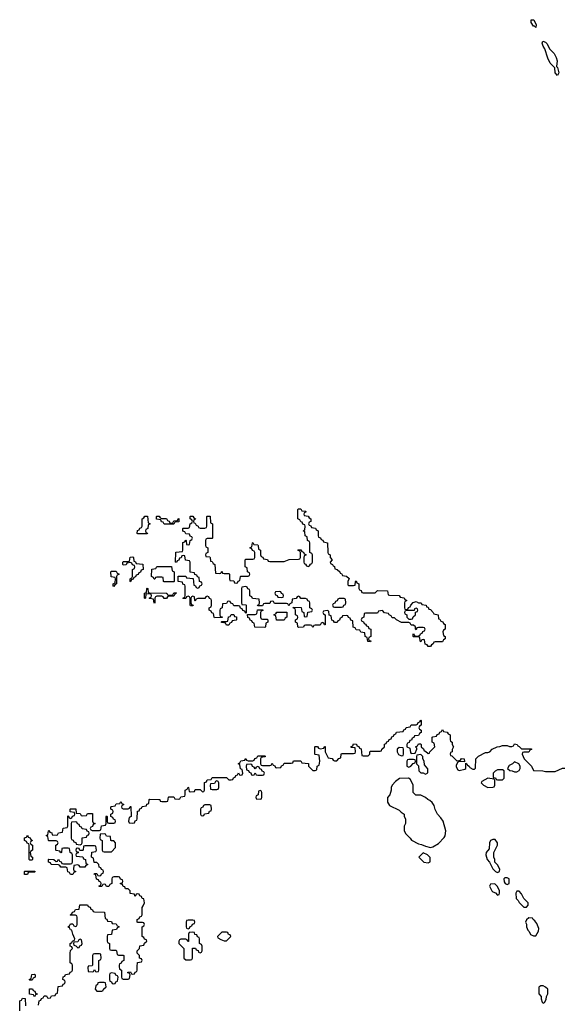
# Model space of a CAD drawing. Header units: inches. Extents: x 1980008 to 2252673, y 74414 to 260562.
# Tile 74 of 228: x 2119166 to 2123698, y 179684 to 187892. Entities that reach past the tile are written whole.
import ezdxf

# ---------------------------------------------------------------- set-up
doc = ezdxf.new("R2010")
doc.units = ezdxf.units.IN
doc.header["$MEASUREMENT"] = 0
for name, color, linetype in [('C1117', 7, 'Continuous'), ('C1118', 7, 'Continuous'), ('C1127', 7, 'Continuous'), ('C1128', 7, 'Continuous')]:
    doc.layers.add(name, color=color, linetype=linetype)

msp = doc.modelspace()

# ---------------------------------------------------------------- linework, layer by layer
at = {"layer": 'C1117', "color": 5, "elevation": 40}
for points in [[(2119250, 179886), (2119246, 179890), (2119262, 179898), (2119267.3, 179932.7), (2119290, 179934), (2119294, 179930), (2119294, 179910), (2119278, 179902), (2119270, 179886)], [(2119930, 179946), (2119918, 179942), (2119914, 179930), (2119914, 179890), (2119918, 179878), (2119932.7, 179872.7), (2119938, 179858), (2119950, 179854), (2119962, 179858), (2119967.3, 179872.7), (2119982, 179878), (2119986, 179910), (2119982, 179922), (2119967.3, 179927.3), (2119962, 179942)], [(2119870, 179866), (2119830, 179866), (2119818, 179862), (2119814, 179850), (2119802, 179838), (2119794, 179810), (2119810, 179794), (2119850, 179794), (2119862, 179798), (2119866, 179810), (2119886, 179830), (2119882, 179862)], [(2119290, 179746), (2119282, 179762), (2119247.3, 179767.3), (2119247.3, 179812.7), (2119272.7, 179812.7), (2119278, 179798), (2119292.7, 179792.7), (2119298, 179778), (2119312.7, 179772.7), (2119312.7, 179767.3), (2119298, 179762)]]:
    msp.add_lwpolyline(points, close=True, dxfattribs=at)
for points in [[(2119322, 179678), (2119327.3, 179712.7), (2119342, 179718), (2119347.3, 179732.7), (2119362, 179738), (2119370, 179754), (2119390, 179754), (2119398, 179738), (2119410, 179734), (2119422, 179738), (2119430, 179754), (2119462, 179758), (2119467.3, 179772.7), (2119482, 179778), (2119487.3, 179832.7), (2119522, 179838), (2119527.3, 179852.7), (2119542, 179858), (2119546, 179870), (2119542, 179882), (2119526, 179890), (2119527.3, 179912.7), (2119542, 179918), (2119547.3, 179932.7), (2119582, 179938), (2119587.3, 179952.7), (2119602, 179958), (2119606, 179970), (2119606, 180000)], [(2119737.3, 180000), (2119734, 179990), (2119738, 179958), (2119770, 179954), (2119782, 179958), (2119790, 179974), (2119798, 179958), (2119810, 179954), (2119822, 179958), (2119826, 179970), (2119826, 180000)], [(2119995.3, 180000), (2119998, 179978), (2120000, 179977)], [(2119166, 179630), (2119167.3, 179712.7), (2119182, 179718), (2119190, 179734), (2119212.7, 179732.7), (2119214, 179670)]]:
    msp.add_lwpolyline(points, dxfattribs=at)
at = {"layer": 'C1118', "color": 5, "elevation": 40}
for points in [[(2119950, 183166), (2119946, 183170), (2119946, 183190), (2119962, 183198), (2119966, 183230), (2119962, 183242), (2119927.3, 183247.3), (2119926, 183290), (2119930, 183294), (2119970, 183294), (2119978, 183278), (2119994, 183270), (2119978, 183262), (2119974, 183250), (2119974, 183190), (2119958, 183182)], [(2119630, 181206), (2119598, 181202), (2119594, 181190), (2119594, 181070), (2119598, 181058), (2119612.7, 181052.7), (2119618, 181038), (2119632.7, 181032.7), (2119638, 181018), (2119670, 181014), (2119682, 181018), (2119686, 181030), (2119687.3, 181072.7), (2119722, 181078), (2119727.3, 181092.7), (2119742, 181098), (2119746, 181110), (2119742, 181122), (2119727.3, 181127.3), (2119722, 181142), (2119687.3, 181147.3), (2119682, 181162), (2119667.3, 181167.3), (2119662, 181182), (2119647.3, 181187.3), (2119642, 181202)], [(2119250, 180886), (2119246, 180890), (2119246, 181010), (2119242, 181022), (2119227.3, 181027.3), (2119222, 181042), (2119206, 181050), (2119207.3, 181072.7), (2119222, 181078), (2119230, 181094), (2119238, 181078), (2119252.7, 181072.7), (2119258, 181058), (2119274, 181050), (2119258, 181042), (2119254, 181030), (2119258, 181018), (2119274, 181010), (2119274, 180970), (2119258, 180962), (2119254, 180950), (2119258, 180918), (2119274, 180910), (2119274, 180890), (2119270, 180886)], [(2119870, 181106), (2119838, 181102), (2119834, 181070), (2119838, 181058), (2119854, 181050), (2119854, 180970), (2119858, 180958), (2119870, 180954), (2119930, 180954), (2119966, 180990), (2119966, 181030), (2119950, 181046), (2119930, 181046), (2119926, 181050), (2119922, 181082), (2119890, 181086), (2119882, 181102)], [(2119230, 180766), (2119207.3, 180767.3), (2119206, 180790), (2119210, 180794), (2119290, 180794), (2119294, 180790), (2119290, 180786), (2119250, 180786), (2119238, 180782)], [(2119670, 180226), (2119658, 180222), (2119650, 180206), (2119618, 180202), (2119614, 180190), (2119618, 180178), (2119632.7, 180172.7), (2119650, 180154), (2119662, 180158), (2119667.3, 180172.7), (2119682, 180178), (2119686, 180190), (2119682, 180222)]]:
    msp.add_lwpolyline(points, close=True, dxfattribs=at)
for points in [[(2120000, 180742.7), (2119990, 180746), (2119950, 180746), (2119938, 180742), (2119934, 180730), (2119934, 180690), (2119918, 180682), (2119910, 180666), (2119890, 180666), (2119882, 180682), (2119870, 180686), (2119858, 180682), (2119850, 180666), (2119827.3, 180667.3), (2119827.3, 180672.7), (2119842, 180678), (2119846, 180690), (2119842, 180702), (2119827.3, 180707.3), (2119822, 180722), (2119807.3, 180727.3), (2119802, 180762), (2119786, 180770), (2119790, 180774), (2119810, 180774), (2119818, 180758), (2119830, 180754), (2119842, 180758), (2119847.3, 180772.7), (2119862, 180778), (2119866, 180790), (2119862, 180802), (2119847.3, 180807.3), (2119842, 180822), (2119827.3, 180827.3), (2119826, 180850), (2119810, 180866), (2119787.3, 180867.3), (2119782, 180902), (2119766, 180910), (2119767.3, 180952.7), (2119802, 180958), (2119806, 180970), (2119802, 181002), (2119790, 181006), (2119710, 181006), (2119698, 181002), (2119694, 180970), (2119690, 180966), (2119666, 180966), (2119662, 180982), (2119650, 180986), (2119638, 180982), (2119634, 180970), (2119638, 180958), (2119654, 180954), (2119652.7, 180947.3), (2119638, 180942), (2119634, 180930), (2119638, 180918), (2119692.7, 180912.7), (2119698, 180898), (2119714, 180890), (2119718, 180858), (2119734, 180850), (2119718, 180842), (2119710, 180826), (2119670, 180826), (2119662, 180842), (2119650, 180846), (2119618, 180842), (2119614, 180810), (2119618, 180798), (2119634, 180790), (2119618, 180782), (2119610, 180766), (2119590, 180766), (2119582, 180782), (2119567.3, 180787.3), (2119562, 180822), (2119550, 180826), (2119510, 180826), (2119502, 180842), (2119490, 180846), (2119428.4, 180848.4), (2119422, 180862), (2119406, 180870), (2119406, 180890), (2119410, 180894), (2119451.6, 180891.6), (2119470, 180874), (2119482, 180878), (2119490, 180894), (2119498, 180878), (2119512.7, 180872.7), (2119518, 180858), (2119530, 180854), (2119590, 180854), (2119602, 180858), (2119606, 180870), (2119606, 180930), (2119602, 180942), (2119586, 180950), (2119582, 180982), (2119570, 180986), (2119530, 180986), (2119518, 180982), (2119514, 180950), (2119510, 180946), (2119502, 180962), (2119470, 180966), (2119466, 180970), (2119466, 181010), (2119482, 181018), (2119486, 181030), (2119482, 181042), (2119470, 181046), (2119410, 181046), (2119406, 181050), (2119402, 181082), (2119386, 181090), (2119402, 181098), (2119406, 181130), (2119410, 181134), (2119418, 181118), (2119432.7, 181112.7), (2119438, 181098), (2119470, 181094), (2119482, 181098), (2119490, 181114), (2119522, 181118), (2119527.3, 181152.7), (2119562, 181158), (2119566, 181170), (2119566, 181254), (2119572.7, 181252.7), (2119578, 181238), (2119590, 181234), (2119602, 181238), (2119607.3, 181252.7), (2119622, 181258), (2119626, 181270), (2119622, 181282), (2119587.3, 181287.3), (2119586, 181310), (2119590, 181314), (2119632.7, 181312.7), (2119638, 181278), (2119670, 181274), (2119678, 181258), (2119690, 181254), (2119722, 181258), (2119730, 181274), (2119774, 181274), (2119774, 181210), (2119778, 181198), (2119794, 181190), (2119778, 181182), (2119772.7, 181167.3), (2119758, 181162), (2119754, 181150), (2119758, 181138), (2119770, 181134), (2119830, 181134), (2119842, 181138), (2119847.3, 181172.7), (2119882, 181178), (2119886, 181190), (2119886, 181250), (2119890, 181254), (2119894, 181250), (2119894, 181210), (2119898, 181198), (2119910, 181194), (2119950, 181194), (2119962, 181198), (2119966, 181210), (2119962, 181222), (2119947.3, 181227.3), (2119942, 181242), (2119926, 181250), (2119926, 181270), (2119942, 181278), (2119946, 181290), (2119942, 181302), (2119926, 181310), (2119926, 181330), (2119930, 181334), (2119962, 181338), (2119970, 181354), (2120000, 181357.7)], [(2119606, 180000), (2119606, 180010), (2119602, 180022), (2119586, 180030), (2119586, 180110), (2119588.4, 180131.6), (2119606, 180150), (2119602, 180162), (2119586, 180170), (2119586, 180190), (2119602, 180198), (2119606, 180210), (2119622, 180218), (2119626, 180230), (2119608.4, 180268.4), (2119602, 180302), (2119590, 180306), (2119582, 180322), (2119566, 180330), (2119582, 180338), (2119590, 180354), (2119610, 180354), (2119618, 180338), (2119630, 180334), (2119642, 180338), (2119646, 180350), (2119646, 180410), (2119642, 180422), (2119630, 180426), (2119590, 180426), (2119586, 180430), (2119602, 180438), (2119607.3, 180452.7), (2119622, 180458), (2119630, 180474), (2119662, 180478), (2119667.3, 180512.7), (2119730, 180514), (2119738, 180498), (2119752.7, 180492.7), (2119758, 180478), (2119772.7, 180472.7), (2119778, 180458), (2119790, 180454), (2119872.7, 180452.7), (2119878, 180398), (2119892.7, 180392.7), (2119898, 180378), (2119930, 180374), (2119938, 180358), (2119970, 180354), (2119978, 180338), (2119992.7, 180332.7), (2119992.7, 180327.3), (2119978, 180322), (2119972.7, 180307.3), (2119938, 180302), (2119932.7, 180267.3), (2119898, 180262), (2119894, 180250), (2119894, 180210), (2119898, 180198), (2119914, 180190), (2119914, 180150), (2119918, 180138), (2119930, 180134), (2119970, 180134), (2119974, 180130), (2119978, 180098), (2119990, 180094), (2120000, 180094)], [(2119826, 180000), (2119826, 180050), (2119842, 180058), (2119846, 180070), (2119842, 180102), (2119830, 180106), (2119790, 180106), (2119778, 180102), (2119774, 180090), (2119774, 180010), (2119770, 180006), (2119738, 180002), (2119737.3, 180000)], [(2120000, 180022.7), (2119998, 180022), (2119994, 180010), (2119995.3, 180000)]]:
    msp.add_lwpolyline(points, dxfattribs=at)
at = {"layer": 'C1127', "color": 5, "elevation": 40}
msp.add_lwpolyline([(2120000, 179977), (2120014, 179970), (2120014, 179910), (2120018, 179898), (2120030, 179894), (2120070, 179894), (2120082, 179898), (2120086, 179930), (2120082, 179942), (2120067.3, 179947.3), (2120067.3, 179952.7), (2120090, 179954), (2120098, 179938), (2120110, 179934), (2120122, 179938), (2120127.3, 179952.7), (2120142, 179958), (2120146, 179970), (2120146.6, 180000)], dxfattribs=at)
msp.add_lwpolyline([(2123530, 179838), (2123510, 179838), (2123492.7, 179827.3), (2123492.7, 179772.7), (2123514, 179750), (2123514, 179730), (2123522, 179702), (2123530, 179694), (2123542, 179698), (2123556.4, 179723.6), (2123558, 179750), (2123568, 179770), (2123568, 179810), (2123550, 179828)], close=True, dxfattribs=at)
at = {"layer": 'C1128', "color": 5, "elevation": 40}
for points in [[(2123470, 187828), (2123458, 187838), (2123450, 187838), (2123430, 187868), (2123430, 187892), (2123451.3, 187890), (2123471.3, 187850)], [(2123650, 187426), (2123628.9, 187448.9), (2123628, 187490), (2123589.4, 187529.4), (2123569.2, 187570), (2123544, 187650), (2123529, 187670), (2123523.1, 187696.9), (2123526, 187714), (2123550, 187704.7), (2123564.7, 187690), (2123582, 187650), (2123622, 187610), (2123638, 187578), (2123646, 187550), (2123642, 187502), (2123650, 187494), (2123662, 187450)], [(2121910, 183174), (2121950, 183174), (2121962, 183178), (2121966, 183210), (2121970, 183214), (2121978, 183198), (2121994, 183190), (2121994, 183150), (2121998, 183138), (2122012.7, 183132.7), (2122018, 183118), (2122030, 183114), (2122130, 183114), (2122150, 183134), (2122231.6, 183131.6), (2122238, 183098), (2122250, 183094), (2122330, 183092), (2122338, 183078), (2122371.3, 183071.3), (2122378, 183058), (2122394, 183050), (2122378, 183042), (2122374, 183030), (2122374, 182990), (2122378, 182978), (2122390, 182974), (2122402, 182978), (2122407.3, 182992.7), (2122422, 182998), (2122427.3, 183012.7), (2122447.3, 183032.7), (2122470, 183042), (2122490, 183032), (2122514, 183030), (2122518, 183018), (2122554, 183010), (2122558, 182998), (2122570, 182994), (2122578, 182978), (2122590, 182974), (2122614, 182950), (2122618, 182938), (2122654, 182930), (2122658, 182898), (2122670, 182894), (2122678, 182878), (2122692.7, 182872.7), (2122698, 182858), (2122714, 182850), (2122714, 182810), (2122698, 182802), (2122694, 182790), (2122698, 182758), (2122714, 182750), (2122714, 182730), (2122698, 182722), (2122690, 182706), (2122630, 182706), (2122618, 182702), (2122614, 182690), (2122598, 182682), (2122590, 182666), (2122570, 182666), (2122562, 182682), (2122547.3, 182687.3), (2122542, 182722), (2122530, 182726), (2122518, 182722), (2122510, 182706), (2122506, 182710), (2122502, 182742), (2122490, 182746), (2122450, 182746), (2122446, 182750), (2122446, 182770), (2122450, 182774), (2122458, 182758), (2122470, 182754), (2122502, 182758), (2122507.3, 182772.7), (2122522, 182778), (2122527.3, 182792.7), (2122542, 182798), (2122546, 182810), (2122542, 182822), (2122530, 182826), (2122490, 182826), (2122478, 182822), (2122470, 182806), (2122466, 182810), (2122466, 182830), (2122450, 182846), (2122430, 182846), (2122422, 182862), (2122410, 182866), (2122350, 182866), (2122306, 182890), (2122290, 182906), (2122270, 182906), (2122262, 182922), (2122246, 182930), (2122242, 182942), (2122208.4, 182948.4), (2122190, 182966), (2122158, 182962), (2122150, 182946), (2122050, 182946), (2122038, 182942), (2122034, 182910), (2122018, 182902), (2122014, 182890), (2122018, 182878), (2122032.7, 182872.7), (2122038, 182858), (2122050, 182854), (2122058, 182838), (2122070, 182834), (2122078, 182818), (2122094, 182810), (2122094, 182750), (2122078, 182742), (2122074, 182730), (2122078, 182718), (2122092.7, 182712.7), (2122090, 182706), (2122067.3, 182707.3), (2122062, 182742), (2122046, 182750), (2122042, 182782), (2122010, 182786), (2122002, 182802), (2121970, 182806), (2121962, 182822), (2121947.3, 182827.3), (2121942, 182882), (2121927.3, 182887.3), (2121922, 182902), (2121907.3, 182907.3), (2121902, 182922), (2121890, 182926), (2121858, 182922), (2121852.7, 182907.3), (2121838, 182902), (2121832.7, 182887.3), (2121818, 182882), (2121812.7, 182867.3), (2121790, 182866), (2121782, 182882), (2121767.3, 182887.3), (2121762, 182922), (2121747.3, 182927.3), (2121742, 182962), (2121730, 182966), (2121698, 182962), (2121694, 182950), (2121698, 182938), (2121714, 182930), (2121712.7, 182847.3), (2121707.3, 182847.3), (2121702, 182862), (2121690, 182866), (2121678, 182862), (2121670, 182846), (2121630, 182846), (2121618, 182842), (2121610, 182826), (2121602, 182842), (2121590, 182846), (2121550, 182846), (2121538, 182842), (2121531.6, 182828.4), (2121490, 182826), (2121486, 182830), (2121482, 182862), (2121466, 182870), (2121466, 182890), (2121482, 182898), (2121486, 182910), (2121482, 182922), (2121466, 182930), (2121466, 182970), (2121462, 182982), (2121446, 182990), (2121450, 182994), (2121512.7, 182992.7), (2121518, 182958), (2121534, 182950), (2121538, 182918), (2121550, 182914), (2121562, 182918), (2121567.3, 182952.7), (2121602, 182958), (2121606, 182970), (2121602, 182982), (2121586, 182990), (2121586, 183030), (2121582, 183042), (2121567.3, 183047.3), (2121562, 183062), (2121550, 183066), (2121510, 183066), (2121502, 183082), (2121490, 183086), (2121478, 183082), (2121470, 183066), (2121438, 183062), (2121434, 183030), (2121418, 183022), (2121410, 183006), (2121402, 183022), (2121390, 183026), (2121290, 183026), (2121282, 183042), (2121270, 183046), (2121258, 183042), (2121250, 183026), (2121210, 183026), (2121198, 183022), (2121190, 183006), (2121150, 183006), (2121147.3, 183012.7), (2121162, 183018), (2121166, 183030), (2121162, 183062), (2121107.3, 183067.3), (2121102, 183082), (2121086, 183090), (2121086, 183130), (2121082, 183142), (2121067.3, 183147.3), (2121062, 183162), (2121050, 183166), (2121018, 183162), (2121014, 183150), (2121014, 183030), (2121018, 183018), (2121050, 183014), (2121054, 183010), (2121054, 182946), (2121047.3, 182947.3), (2121042, 182962), (2121027.3, 182967.3), (2121022, 182982), (2121007.3, 182987.3), (2121002, 183002), (2120990, 183006), (2120950, 183006), (2120942, 183022), (2120927.3, 183027.3), (2120922, 183042), (2120910, 183046), (2120898, 183042), (2120890, 183026), (2120858, 183022), (2120854, 182990), (2120838, 182982), (2120834, 182970), (2120834, 182930), (2120838, 182918), (2120852.7, 182912.7), (2120852.7, 182907.3), (2120790, 182906), (2120786, 182910), (2120782, 182942), (2120767.3, 182947.3), (2120762, 182962), (2120746, 182970), (2120746, 182990), (2120762, 182998), (2120766, 183010), (2120766, 183050), (2120762, 183062), (2120747.3, 183067.3), (2120742, 183082), (2120730, 183086), (2120718, 183082), (2120710, 183066), (2120650, 183066), (2120638, 183062), (2120630, 183046), (2120626, 183050), (2120622, 183082), (2120610, 183086), (2120598, 183082), (2120594, 183070), (2120594, 183030), (2120598, 183018), (2120612.7, 183012.7), (2120610, 183006), (2120590, 183006), (2120586, 183010), (2120586, 183070), (2120582, 183082), (2120570, 183086), (2120558, 183082), (2120550, 183066), (2120530, 183066), (2120526, 183070), (2120542, 183078), (2120546, 183090), (2120546, 183170), (2120542, 183182), (2120527.3, 183187.3), (2120522, 183202), (2120487.3, 183207.3), (2120487.3, 183252.7), (2120550, 183254), (2120558, 183238), (2120612.7, 183232.7), (2120618, 183178), (2120632.7, 183172.7), (2120638, 183158), (2120650, 183154), (2120662, 183158), (2120667.3, 183172.7), (2120682, 183178), (2120686, 183190), (2120682, 183202), (2120666, 183210), (2120662, 183242), (2120647.3, 183247.3), (2120642, 183262), (2120627.3, 183267.3), (2120622, 183282), (2120587.3, 183287.3), (2120586, 183370), (2120582, 183382), (2120547.3, 183387.3), (2120542, 183422), (2120530, 183426), (2120518, 183422), (2120512.7, 183407.3), (2120498, 183402), (2120492.7, 183387.3), (2120478, 183382), (2120472.7, 183367.3), (2120466, 183370), (2120467.3, 183452.7), (2120522, 183458), (2120526, 183470), (2120527.3, 183532.7), (2120542, 183538), (2120550, 183554), (2120554, 183550), (2120558, 183518), (2120570, 183514), (2120582, 183518), (2120586, 183550), (2120602, 183558), (2120606, 183570), (2120602, 183582), (2120587.3, 183587.3), (2120582, 183602), (2120550, 183606), (2120542, 183622), (2120527.3, 183627.3), (2120526, 183650), (2120530, 183654), (2120570, 183654), (2120582, 183658), (2120586, 183690), (2120602, 183698), (2120606, 183710), (2120602, 183722), (2120586, 183730), (2120586, 183750), (2120590, 183754), (2120610, 183754), (2120618, 183738), (2120632, 183732), (2120630, 183726), (2120618, 183722), (2120614, 183710), (2120618, 183698), (2120630, 183694), (2120638, 183678), (2120654, 183670), (2120658, 183658), (2120670, 183654), (2120710, 183654), (2120722, 183658), (2120726, 183670), (2120726, 183750), (2120730, 183754), (2120752.7, 183752.7), (2120758, 183698), (2120774, 183690), (2120774, 183570), (2120770, 183566), (2120730, 183566), (2120718, 183562), (2120714, 183550), (2120714, 183510), (2120718, 183498), (2120734, 183490), (2120734, 183450), (2120718, 183442), (2120714, 183430), (2120718, 183418), (2120750, 183414), (2120754, 183410), (2120758, 183378), (2120770, 183374), (2120778, 183358), (2120791.6, 183351.6), (2120798, 183278), (2120830, 183274), (2120842, 183278), (2120850, 183294), (2120858, 183278), (2120870, 183274), (2120910, 183274), (2120914, 183270), (2120914, 183230), (2120918, 183218), (2120950, 183214), (2120958, 183198), (2120970, 183194), (2120982, 183198), (2120987.3, 183212.7), (2121002, 183218), (2121006, 183250), (2121010, 183254), (2121070, 183254), (2121082, 183258), (2121086, 183270), (2121082, 183282), (2121066, 183290), (2121062, 183322), (2121046, 183330), (2121046, 183390), (2121050, 183394), (2121110, 183394), (2121122, 183398), (2121126, 183410), (2121126, 183450), (2121122, 183462), (2121107.3, 183467.3), (2121102, 183482), (2121086, 183490), (2121102, 183498), (2121106, 183530), (2121110, 183534), (2121118, 183518), (2121150, 183514), (2121154, 183510), (2121158, 183478), (2121174, 183470), (2121174, 183430), (2121178, 183418), (2121192.7, 183412.7), (2121198, 183398), (2121232.7, 183392.7), (2121238, 183378), (2121250, 183374), (2121370, 183374), (2121412.7, 183392.7), (2121490, 183394), (2121502, 183398), (2121506, 183410), (2121506, 183450), (2121502, 183462), (2121486, 183470), (2121490, 183474), (2121510, 183474), (2121518, 183458), (2121532.7, 183452.7), (2121538, 183438), (2121554, 183430), (2121538, 183422), (2121534, 183410), (2121534, 183370), (2121538, 183358), (2121550, 183354), (2121558, 183338), (2121570, 183334), (2121582, 183338), (2121590, 183354), (2121602, 183358), (2121606, 183370), (2121606, 183430), (2121602, 183442), (2121586, 183450), (2121586, 183530), (2121582, 183542), (2121566, 183550), (2121562, 183582), (2121546, 183590), (2121542, 183622), (2121528, 183630), (2121542, 183638), (2121546, 183670), (2121542, 183682), (2121527.3, 183687.3), (2121522, 183702), (2121510, 183706), (2121502, 183722), (2121486, 183730), (2121486, 183810), (2121490, 183814), (2121510, 183814), (2121518, 183798), (2121550, 183794), (2121554, 183790), (2121538, 183782), (2121534, 183770), (2121538, 183758), (2121570, 183754), (2121578, 183738), (2121594, 183730), (2121594, 183710), (2121578, 183702), (2121574, 183690), (2121578, 183678), (2121592.7, 183672.7), (2121598, 183658), (2121632.7, 183652.7), (2121638, 183638), (2121654, 183630), (2121654, 183590), (2121658, 183578), (2121672.7, 183572.7), (2121678, 183558), (2121692.7, 183552.7), (2121698, 183538), (2121731.6, 183531.6), (2121734, 183450), (2121738, 183438), (2121754, 183430), (2121754, 183410), (2121771.3, 183390), (2121754, 183370), (2121758, 183358), (2121774, 183350), (2121778, 183338), (2121790, 183334), (2121794, 183314), (2121814, 183310), (2121834, 183290), (2121838, 183278), (2121850, 183274), (2121858, 183258), (2121890, 183254), (2121912.7, 183232.7), (2121902, 183210), (2121902, 183182)], [(2120150, 183606), (2120146, 183610), (2120147.3, 183632.7), (2120162, 183638), (2120167.3, 183652.7), (2120182, 183658), (2120186, 183670), (2120186, 183730), (2120202, 183738), (2120210, 183754), (2120232.7, 183752.7), (2120238, 183698), (2120254, 183690), (2120238, 183682), (2120234, 183650), (2120218, 183642), (2120214, 183630), (2120218, 183618), (2120232.7, 183612.7), (2120230, 183606)], [(2120350, 183734), (2120390, 183734), (2120398, 183718), (2120412.7, 183712.7), (2120418, 183698), (2120430, 183694), (2120442, 183698), (2120450, 183714), (2120482, 183718), (2120486, 183730), (2120492.7, 183732.7), (2120492.7, 183707.3), (2120458, 183702), (2120450, 183686), (2120370, 183686), (2120362, 183702), (2120347.3, 183707.3), (2120342, 183722), (2120307.3, 183727.3), (2120306, 183750), (2120310, 183754), (2120330, 183754), (2120338, 183738)], [(2120090, 183206), (2120086, 183210), (2120086, 183230), (2120102, 183238), (2120106, 183250), (2120106, 183310), (2120122, 183318), (2120126, 183330), (2120122, 183342), (2120107.3, 183347.3), (2120102, 183362), (2120090, 183366), (2120058, 183362), (2120052.7, 183347.3), (2120030, 183346), (2120026, 183350), (2120026, 183370), (2120030, 183374), (2120070, 183374), (2120082, 183378), (2120087.3, 183412.7), (2120110, 183414), (2120114, 183410), (2120118, 183378), (2120132.7, 183372.7), (2120138, 183358), (2120192.7, 183352.7), (2120194, 183310), (2120178, 183302), (2120172.7, 183287.3), (2120158, 183282), (2120152.7, 183267.3), (2120138, 183262), (2120132.7, 183247.3), (2120118, 183242), (2120112.7, 183227.3), (2120098, 183222)], [(2120370, 183206), (2120366, 183210), (2120362, 183242), (2120350, 183246), (2120310, 183246), (2120298, 183242), (2120292.7, 183227.3), (2120287.3, 183227.3), (2120282, 183242), (2120266, 183250), (2120267.3, 183312.7), (2120302, 183318), (2120310, 183334), (2120432.7, 183332.7), (2120438, 183298), (2120454, 183290), (2120454, 183210), (2120450, 183206)], [(2120410, 183094), (2120442, 183098), (2120450, 183114), (2120470, 183114), (2120474, 183110), (2120458, 183102), (2120450, 183086), (2120410, 183086), (2120398, 183082), (2120390, 183066), (2120370, 183066), (2120362, 183082), (2120350, 183086), (2120310, 183086), (2120298, 183082), (2120294, 183070), (2120294, 183030), (2120290, 183026), (2120286, 183030), (2120282, 183062), (2120250, 183066), (2120246, 183070), (2120262, 183078), (2120266, 183090), (2120262, 183102), (2120250, 183106), (2120218, 183102), (2120214, 183070), (2120210, 183066), (2120206, 183070), (2120206, 183110), (2120222, 183118), (2120226, 183150), (2120230, 183154), (2120234, 183150), (2120238, 183118), (2120250, 183114), (2120387.3, 183112.7), (2120394, 183110), (2120398, 183098)], [(2121330, 183126), (2121298, 183122), (2121294, 183110), (2121298, 183098), (2121312.7, 183092.7), (2121318, 183078), (2121350, 183074), (2121362, 183078), (2121366, 183090), (2121362, 183102), (2121347.3, 183107.3), (2121342, 183122)], [(2121870, 183066), (2121830, 183066), (2121818, 183062), (2121812.7, 183047.3), (2121798, 183042), (2121792.7, 183027.3), (2121778, 183022), (2121774, 183010), (2121778, 182998), (2121790, 182994), (2121850, 182994), (2121862, 182998), (2121867.3, 183012.7), (2121882, 183018), (2121886, 183030), (2121882, 183062)], [(2121190, 182894), (2121230, 182894), (2121234, 182890), (2121234, 182870), (2121218, 182862), (2121214, 182830), (2121210, 182826), (2121127.3, 182827.3), (2121122, 182862), (2121107.3, 182867.3), (2121102, 182882), (2121087.3, 182887.3), (2121082, 182902), (2121067.3, 182907.3), (2121066, 182934), (2121130, 182934), (2121142, 182938), (2121147.3, 182972.7), (2121192.7, 182972.7), (2121192.7, 182967.3), (2121178, 182962), (2121174, 182950), (2121174, 182910), (2121178, 182898)], [(2122470, 182986), (2122458, 182982), (2122454, 182966), (2122390, 182966), (2122378, 182962), (2122374, 182950), (2122378, 182938), (2122394, 182930), (2122394, 182910), (2122410, 182894), (2122430, 182894), (2122442, 182898), (2122447.3, 182912.7), (2122466, 182930), (2122466, 182954), (2122482, 182958), (2122486, 182970), (2122482, 182982)], [(2120890, 182846), (2120882, 182862), (2120850, 182866), (2120846, 182870), (2120850, 182874), (2120890, 182874), (2120902, 182878), (2120907.3, 182912.7), (2120922, 182918), (2120930, 182934), (2120950, 182934), (2120958, 182918), (2120972.7, 182912.7), (2120974, 182890), (2120970, 182886), (2120938, 182882), (2120932.7, 182867.3), (2120918, 182862), (2120910, 182846)], [(2121370, 182886), (2121307.3, 182887.3), (2121302, 182922), (2121287.3, 182927.3), (2121287.3, 182932.7), (2121302, 182938), (2121310, 182954), (2121392.7, 182952.7), (2121394, 182910), (2121378, 182902)], [(2122330, 181826), (2122314, 181810), (2122314, 181790), (2122325.4, 181765.4), (2122350, 181754), (2122362, 181758), (2122366, 181770), (2122366, 181810), (2122362, 181822)], [(2122450, 181726), (2122410, 181726), (2122398, 181722), (2122394, 181710), (2122394, 181670), (2122410, 181662), (2122426, 181670), (2122447.3, 181692.7), (2122462, 181698), (2122466, 181710), (2122462, 181722)], [(2122510, 181766), (2122478, 181762), (2122474, 181750), (2122474, 181690), (2122491.6, 181671.6), (2122494, 181630), (2122510, 181614), (2122530, 181614), (2122550, 181602), (2122567.3, 181612.7), (2122567.3, 181647.3), (2122540.4, 181680.4), (2122538, 181710), (2122526, 181730), (2122526, 181750)], [(2121090, 181686), (2121058, 181682), (2121054, 181670), (2121058, 181638), (2121072.7, 181632.7), (2121078, 181618), (2121092.7, 181612.7), (2121098, 181598), (2121110, 181594), (2121122, 181598), (2121130, 181614), (2121138, 181598), (2121150, 181594), (2121190, 181594), (2121202, 181598), (2121206, 181610), (2121202, 181622), (2121187.3, 181627.3), (2121182, 181642), (2121167.3, 181647.3), (2121162, 181662), (2121150, 181666), (2121138, 181662), (2121130, 181646), (2121122, 181662), (2121107.3, 181667.3), (2121102, 181682)], [(2123290, 181706), (2123274, 181690), (2123245.4, 181674.6), (2123234, 181650), (2123252.7, 181632.7), (2123271.6, 181631.6), (2123290, 181622), (2123310, 181622), (2123330, 181634), (2123338, 181650), (2123338, 181670), (2123326, 181690)], [(2122408.4, 181568.4), (2122332.7, 181567.3), (2122299.6, 181540.4), (2122272, 181510), (2122262, 181490), (2122262, 181470), (2122252, 181430), (2122232.7, 181407.3), (2122232, 181370), (2122250, 181342), (2122330, 181302), (2122345.4, 181285.4), (2122372, 181270), (2122372, 181250), (2122382, 181230), (2122382, 181190), (2122372, 181170), (2122372, 181130), (2122385.4, 181105.4), (2122422, 181070), (2122431.6, 181051.6), (2122490, 181022), (2122516.9, 181016.9), (2122550, 181002), (2122590, 180992), (2122610, 180998), (2122656.5, 181023.5), (2122706, 181074), (2122712.9, 181087.1), (2122719, 181130), (2122695.3, 181210), (2122678, 181238), (2122648.7, 181270), (2122629.3, 181309.3), (2122620.2, 181340.2), (2122605.2, 181365.2), (2122584, 181384), (2122568, 181390), (2122548.9, 181408.9), (2122510, 181428), (2122468.4, 181428.4), (2122446, 181450), (2122446, 181510), (2122436.4, 181536.4), (2122420.4, 181560.4)], [(2123070, 181568), (2123018, 181542), (2123014, 181530), (2123034, 181510), (2123070, 181492), (2123110, 181494), (2123122, 181498), (2123126, 181510), (2123126, 181550), (2123122, 181562)], [(2123190, 181638), (2123150, 181638), (2123130, 181628), (2123112, 181610), (2123114, 181574), (2123131.6, 181571.6), (2123138, 181558), (2123150, 181554), (2123190, 181554), (2123206, 181570), (2123206, 181630)], [(2120810, 181546), (2120798, 181542), (2120790, 181526), (2120758, 181522), (2120754, 181510), (2120758, 181478), (2120770, 181474), (2120810, 181474), (2120822, 181478), (2120826, 181490), (2120826, 181530), (2120822, 181542)], [(2121170, 181466), (2121158, 181462), (2121154, 181430), (2121138, 181422), (2121134, 181410), (2121138, 181398), (2121170, 181394), (2121182, 181398), (2121186, 181410), (2121186, 181450), (2121182, 181462)], [(2120750, 181346), (2120710, 181346), (2120698, 181342), (2120692.7, 181327.3), (2120678, 181322), (2120674, 181310), (2120674, 181270), (2120678, 181258), (2120690, 181254), (2120702, 181258), (2120707.3, 181272.7), (2120742, 181278), (2120747.3, 181292.7), (2120762, 181298), (2120766, 181310), (2120762, 181342)], [(2123130, 181058), (2123110, 181058), (2123091.6, 181048.4), (2123082, 181030), (2123079.6, 180980.4), (2123054, 180950), (2123052, 180930), (2123062, 180890), (2123082, 180870), (2123110, 180814), (2123134, 180790), (2123150, 180782), (2123166, 180790), (2123168, 180810), (2123150, 180846), (2123126, 180870), (2123126, 180890), (2123118, 180910), (2123118, 180950), (2123148, 181010), (2123148, 181030)], [(2122530, 180946), (2122494, 180910), (2122534, 180870), (2122570, 180862), (2122587.3, 180872.7), (2122587.3, 180907.3), (2122566, 180930)], [(2123127.3, 180687.3), (2123090, 180686), (2123082, 180670), (2123102, 180630), (2123110, 180622), (2123132.7, 180612.7), (2123150, 180594), (2123162, 180598), (2123166, 180610), (2123166, 180630), (2123150, 180666)], [(2123230, 180738), (2123210, 180738), (2123202, 180730), (2123203.6, 180703.6), (2123214, 180690), (2123230, 180682), (2123246, 180690), (2123246, 180730)], [(2123330, 180626), (2123310, 180626), (2123302, 180610), (2123306, 180566), (2123322, 180550), (2123330, 180534), (2123370, 180494), (2123390, 180494), (2123406, 180510), (2123406, 180530), (2123370, 180566), (2123350, 180606)], [(2120610, 180386), (2120570, 180386), (2120558, 180382), (2120554, 180370), (2120554, 180330), (2120558, 180318), (2120570, 180314), (2120582, 180318), (2120587.3, 180332.7), (2120602, 180338), (2120607.3, 180352.7), (2120622, 180358), (2120626, 180370), (2120622, 180382)], [(2123410, 180406), (2123391.6, 180388.4), (2123382, 180370), (2123391.1, 180351.1), (2123391.3, 180330), (2123401, 180301), (2123412, 180290), (2123424.7, 180264.7), (2123450, 180254), (2123470, 180254), (2123490, 180294), (2123494.6, 180314.6), (2123476.4, 180356.4), (2123460.4, 180380.4), (2123446, 180390), (2123442, 180402)], [(2120610, 180286), (2120578, 180282), (2120574, 180270), (2120572.7, 180207.3), (2120567.3, 180207.3), (2120562, 180222), (2120550, 180226), (2120510, 180226), (2120498, 180222), (2120494, 180210), (2120494, 180190), (2120534, 180150), (2120534, 180070), (2120550, 180054), (2120590, 180054), (2120602, 180058), (2120606, 180070), (2120607.3, 180152.7), (2120632.7, 180152.7), (2120638, 180138), (2120652.7, 180132.7), (2120658, 180118), (2120670, 180114), (2120682, 180118), (2120686, 180130), (2120686, 180170), (2120682, 180182), (2120666, 180190), (2120666, 180230), (2120662, 180242), (2120647.3, 180247.3), (2120642, 180262), (2120627.3, 180267.3), (2120622, 180282)], [(2120890, 180286), (2120850, 180286), (2120814, 180250), (2120818, 180238), (2120843.6, 180223.6), (2120870, 180214), (2120890, 180214), (2120926, 180250), (2120922, 180262), (2120907.3, 180267.3), (2120902, 180282)]]:
    msp.add_lwpolyline(points, close=True, dxfattribs=at)
for points in [[(2120000, 181357.7), (2120002, 181358), (2120010, 181374), (2120018, 181358), (2120034, 181350), (2120018, 181342), (2120014, 181330), (2120018, 181318), (2120030, 181314), (2120070, 181314), (2120082, 181318), (2120087.3, 181332.7), (2120092.7, 181332.7), (2120094, 181250), (2120078, 181242), (2120074, 181210), (2120078, 181198), (2120110, 181194), (2120122, 181198), (2120127.3, 181212.7), (2120142, 181218), (2120146, 181230), (2120147.3, 181292.7), (2120162, 181298), (2120167.3, 181312.7), (2120182, 181318), (2120187.3, 181332.7), (2120222, 181338), (2120227.3, 181352.7), (2120242, 181358), (2120246, 181390), (2120250, 181394), (2120327.3, 181392.7), (2120334, 181390), (2120338, 181378), (2120350, 181374), (2120390, 181374), (2120402, 181378), (2120406, 181410), (2120410, 181414), (2120450, 181414), (2120458, 181398), (2120490, 181394), (2120502, 181398), (2120510, 181414), (2120542, 181418), (2120546, 181430), (2120546, 181470), (2120562, 181478), (2120570, 181494), (2120574, 181490), (2120578, 181458), (2120590, 181454), (2120622, 181458), (2120630, 181474), (2120670, 181474), (2120690, 181454), (2120702, 181458), (2120706, 181470), (2120707.3, 181532.7), (2120722, 181538), (2120730, 181554), (2120762, 181558), (2120770, 181574), (2120890, 181574), (2120910, 181554), (2120930, 181554), (2120942, 181558), (2120947.3, 181572.7), (2120962, 181578), (2120967.3, 181592.7), (2120982, 181598), (2120990, 181614), (2120998, 181598), (2121010, 181594), (2121022, 181598), (2121026, 181610), (2121022, 181642), (2121007.3, 181647.3), (2121002, 181682), (2120986, 181690), (2121002, 181698), (2121010, 181714), (2121042, 181718), (2121050, 181734), (2121058, 181718), (2121070, 181714), (2121110, 181714), (2121122, 181718), (2121127.3, 181732.7), (2121142, 181738), (2121150, 181754), (2121210, 181754), (2121214, 181750), (2121210, 181746), (2121178, 181742), (2121174, 181730), (2121174, 181690), (2121178, 181678), (2121190, 181674), (2121250, 181674), (2121262, 181678), (2121270, 181694), (2121278, 181678), (2121292.7, 181672.7), (2121298, 181658), (2121310, 181654), (2121342, 181658), (2121347.3, 181672.7), (2121362, 181678), (2121370, 181694), (2121430, 181694), (2121442, 181698), (2121450, 181714), (2121510, 181714), (2121518, 181698), (2121572.7, 181692.7), (2121574, 181670), (2121610, 181634), (2121630, 181634), (2121642, 181638), (2121646, 181670), (2121662, 181678), (2121668, 181710), (2121662, 181762), (2121630, 181766), (2121626, 181770), (2121626, 181830), (2121630, 181834), (2121650, 181834), (2121658, 181818), (2121670, 181814), (2121702, 181818), (2121707.3, 181832.7), (2121714, 181834), (2121714, 181790), (2121738, 181738), (2121770, 181734), (2121778, 181718), (2121790, 181714), (2121810, 181714), (2121827.3, 181732.7), (2121842, 181738), (2121846, 181770), (2121850, 181774), (2121950, 181774), (2121962, 181778), (2121966, 181790), (2121962, 181822), (2121930, 181826), (2121926, 181830), (2121942, 181838), (2121950, 181854), (2121972.7, 181852.7), (2121978, 181838), (2121992.7, 181832.7), (2121998, 181818), (2122012.7, 181812.7), (2122018, 181758), (2122030, 181754), (2122070, 181754), (2122086, 181770), (2122086, 181790), (2122090, 181794), (2122170, 181794), (2122182, 181798), (2122186, 181810), (2122206, 181830), (2122207.3, 181852.7), (2122222, 181858), (2122227.3, 181872.7), (2122242, 181878), (2122247.3, 181892.7), (2122262, 181898), (2122267.3, 181912.7), (2122282, 181918), (2122287.3, 181932.7), (2122302, 181938), (2122307.3, 181952.7), (2122362, 181958), (2122367.3, 181972.7), (2122382, 181978), (2122387.3, 181992.7), (2122422, 181998), (2122430, 182014), (2122470, 182014), (2122482, 182018), (2122487.3, 182032.7), (2122502, 182038), (2122510, 182054), (2122514, 182050), (2122514, 182010), (2122498, 182002), (2122494, 181990), (2122498, 181978), (2122514, 181970), (2122514, 181950), (2122498, 181942), (2122490, 181926), (2122458, 181922), (2122452.7, 181907.3), (2122438, 181902), (2122432.7, 181887.3), (2122418, 181882), (2122412.7, 181867.3), (2122398, 181862), (2122394, 181850), (2122394, 181830), (2122418, 181818), (2122423.6, 181783.6), (2122430, 181774), (2122462, 181778), (2122478, 181810), (2122478, 181818), (2122466, 181830), (2122482, 181838), (2122490, 181854), (2122510, 181854), (2122514, 181850), (2122514, 181830), (2122532.7, 181812.7), (2122538, 181798), (2122550, 181794), (2122570, 181774), (2122582, 181778), (2122586, 181790), (2122626, 181830), (2122622, 181862), (2122606, 181870), (2122606, 181910), (2122610, 181914), (2122642, 181918), (2122647.3, 181932.7), (2122662, 181938), (2122667.3, 181952.7), (2122682, 181958), (2122690, 181974), (2122698, 181958), (2122730, 181954), (2122738, 181938), (2122754, 181930), (2122754, 181890), (2122758, 181878), (2122772, 181870), (2122772, 181850), (2122782, 181830), (2122772.7, 181807.3), (2122771.6, 181788.4), (2122758, 181782), (2122754, 181770), (2122758, 181758), (2122770, 181754), (2122810, 181714), (2122842, 181718), (2122850, 181734), (2122872, 181730), (2122874, 181706), (2122832.7, 181707.3), (2122818, 181702), (2122803.6, 181676.4), (2122803.6, 181663.6), (2122819.6, 181639.6), (2122830, 181632), (2122876.4, 181643.6), (2122886, 181650), (2122886, 181694), (2122894, 181690), (2122898, 181678), (2122914, 181670), (2122918, 181658), (2122943.6, 181643.6), (2122956.4, 181643.6), (2122967.3, 181652.7), (2122968, 181730), (2122990, 181751.3), (2123050, 181782), (2123070, 181782), (2123086, 181790), (2123106, 181810), (2123146, 181830), (2123170, 181832), (2123190, 181842), (2123230, 181842), (2123250, 181834), (2123270, 181834), (2123282, 181838), (2123290, 181854), (2123314, 181850), (2123318, 181838), (2123330, 181834), (2123350, 181814), (2123432.7, 181812.7), (2123432.7, 181807.3), (2123418, 181802), (2123410, 181786), (2123370, 181786), (2123358, 181782), (2123354, 181770), (2123372, 181730), (2123432, 181670), (2123450, 181634), (2123528.4, 181631.6), (2123550, 181624.7), (2123630, 181626), (2123690, 181652), (2123710, 181652)], [(2120146.6, 180000), (2120147.3, 180032.7), (2120182, 180038), (2120186, 180050), (2120182, 180062), (2120166, 180070), (2120166, 180090), (2120146, 180110), (2120146, 180130), (2120166, 180150), (2120167.3, 180172.7), (2120202, 180178), (2120207.3, 180192.7), (2120226, 180210), (2120222, 180222), (2120207.3, 180227.3), (2120202, 180242), (2120186, 180250), (2120186, 180330), (2120202, 180338), (2120206, 180350), (2120202, 180362), (2120190, 180366), (2120150, 180366), (2120146, 180370), (2120146, 180390), (2120162, 180398), (2120167.3, 180412.7), (2120182, 180418), (2120186, 180430), (2120186, 180490), (2120196.4, 180503.6), (2120206, 180530), (2120202, 180562), (2120187.3, 180567.3), (2120182, 180582), (2120167.3, 180587.3), (2120162, 180602), (2120150, 180606), (2120138, 180602), (2120132.7, 180587.3), (2120126, 180586), (2120122, 180602), (2120087.3, 180607.3), (2120086, 180630), (2120070, 180646), (2120047.3, 180647.3), (2120042, 180662), (2120027.3, 180667.3), (2120022, 180682), (2120007.3, 180687.3), (2120007.3, 180692.7), (2120022, 180698), (2120026, 180710), (2120022, 180722), (2120007.3, 180727.3), (2120002, 180742), (2120000, 180742.7)], [(2120000, 180094), (2120030, 180094), (2120034, 180090), (2120034, 180050), (2120018, 180042), (2120012.7, 180027.3), (2120000, 180022.7)]]:
    msp.add_lwpolyline(points, dxfattribs=at)

doc.saveas('drawing.dxf')
